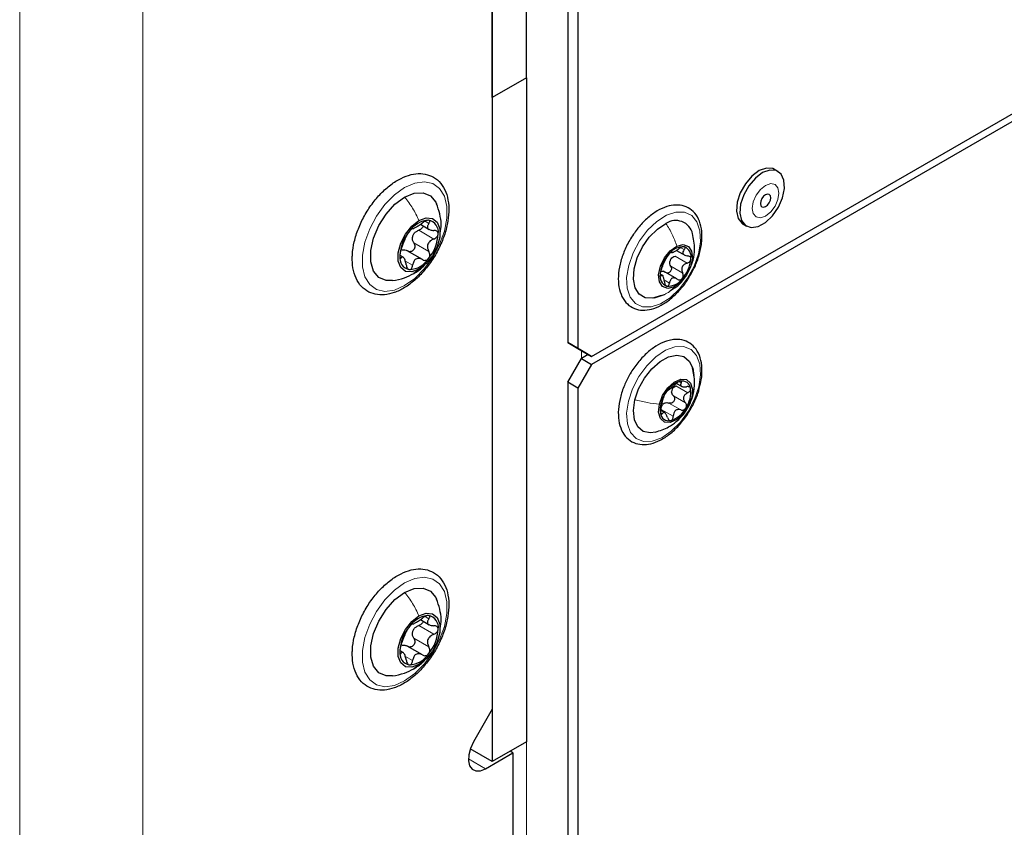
# Paper-space layout 'Blatt4' of a CAD drawing. Header units: millimetres. Extents: x 5 to 418, y 2 to 292.
# Tile 90 of 118: x 318 to 335, y 136 to 150. Entities that reach past the tile are written whole.
import ezdxf

# ---------------------------------------------------------------- set-up
doc = ezdxf.new("R2010")
doc.units = ezdxf.units.MM

psp = doc.layouts.new('Blatt4')

# ---------------------------------------------------------------- linework, layer by layer
at = {"color": 7, "linetype": 'Continuous', "lineweight": 18}
for p, q in [((318.065, 91.667), (318.065, 223.675)), ((320.186, 223.675), (320.186, 91.667)), ((326.786, 101.669), (326.786, 218.299)), ((325.039, 146.422), (325.106, 146.384)), ((324.93, 146.266), (325.19, 146.116)), ((324.846, 146.049), (325.106, 145.9)), ((329.439, 145.967), (329.499, 145.933)), ((324.607, 145.808), (324.631, 145.794)), ((324.7, 145.737), (324.826, 145.664)), ((329.342, 145.821), (329.548, 145.702)), ((324.846, 145.527), (324.935, 145.595)), ((329.266, 145.648), (329.472, 145.529)), ((329.086, 145.494), (329.101, 145.485)), ((329.172, 145.401), (329.244, 145.359)), ((327.729, 144.198), (327.729, 144.061)), ((329.353, 143.59), (329.559, 143.47)), ((329.413, 143.657), (329.447, 143.638)), ((329.311, 143.417), (329.518, 143.298)), ((329.647, 143.439), (329.627, 143.387)), ((329.103, 143.184), (329.309, 143.065)), ((329.235, 143.293), (329.441, 143.174)), ((329.104, 143.118), (329.12, 143.109)), ((325.039, 139.618), (325.106, 139.579)), ((324.93, 139.461), (325.19, 139.312)), ((324.846, 139.245), (325.106, 139.095)), ((324.607, 139.003), (324.631, 138.989)), ((324.7, 138.933), (324.826, 138.86)), ((324.846, 138.723), (324.935, 138.791)), ((326.079, 136.998), (325.784, 137.168))]:
    psp.add_line(p, q, dxfattribs=at)
at = {"color": 7, "linetype": 'Continuous', "lineweight": 25}
for p, q in [((326.786, 148.893), (326.786, 218.843)), ((326.196, 148.552), (326.196, 218.503)), ((326.196, 217.613), (326.196, 138.024)), ((327.493, 192.782), (327.493, 144.334)), ((327.67, 192.68), (327.67, 144.232)), ((327.905, 144.095), (347.044, 155.144)), ((347.044, 155.008), (327.905, 143.959)), ((326.786, 148.893), (326.196, 148.552)), ((326.786, 148.893), (326.786, 137.461)), ((326.196, 148.552), (326.196, 137.121)), ((331.112, 147.281), (331.053, 147.315)), ((324.959, 146.369), (325.11, 146.282)), ((330.509, 146.373), (330.568, 146.339)), ((324.993, 145.762), (324.731, 145.913)), ((329.364, 145.92), (329.52, 145.83)), ((324.662, 145.804), (324.613, 145.832)), ((329.372, 145.429), (329.144, 145.56)), ((329.139, 145.48), (329.085, 145.511)), ((328.986, 145.101), (329.176, 145.168)), ((327.493, 144.334), (327.67, 144.232)), ((327.729, 144.198), (327.493, 144.334)), ((327.67, 144.232), (327.905, 144.095)), ((327.905, 144.095), (327.729, 144.198)), ((327.493, 143.653), (327.729, 144.061)), ((327.846, 144.129), (327.729, 144.061)), ((327.729, 144.061), (327.905, 143.959)), ((327.905, 143.959), (327.67, 143.551)), ((327.67, 143.551), (327.493, 143.653)), ((327.493, 143.653), (327.493, 113.509)), ((327.67, 143.551), (327.67, 113.407)), ((329.365, 143.632), (329.452, 143.582)), ((329.162, 143.127), (329.09, 143.168)), ((324.959, 139.565), (325.11, 139.478)), ((324.993, 138.958), (324.731, 139.109)), ((324.662, 139), (324.613, 139.028)), ((326.196, 138.024), (325.87, 137.459)), ((326.786, 137.461), (326.196, 137.121)), ((326.196, 137.121), (325.816, 137.341)), ((326.079, 136.998), (326.55, 137.271)), ((326.55, 137.271), (326.503, 137.298)), ((326.55, 137.271), (326.55, 100.291))]:
    psp.add_line(p, q, dxfattribs=at)
at = {"color": 7, "linetype": 'Continuous', "lineweight": 25, "flags": 128}
for points in [[(331.053, 147.315), (331.023, 147.329), (330.913, 147.338), (330.789, 147.293), (330.663, 147.199), (330.551, 147.067), (330.463, 146.911), (330.41, 146.748), (330.397, 146.595), (330.425, 146.469)], [(330.484, 146.435), (330.552, 146.349), (330.65, 146.314), (330.769, 146.332), (330.895, 146.403), (331.016, 146.517), (331.118, 146.663), (331.189, 146.825), (331.223, 146.985), (331.215, 147.127), (331.166, 147.234), (331.082, 147.295), (330.972, 147.304), (330.848, 147.259), (330.722, 147.165), (330.61, 147.033), (330.522, 146.877), (330.469, 146.714), (330.456, 146.561), (330.484, 146.435)], [(324.688, 146.838), (324.854, 146.906), (325.007, 146.914), (325.133, 146.86), (325.224, 146.75), (325.236, 146.723)], [(330.817, 146.69), (330.836, 146.668), (330.865, 146.662), (330.899, 146.674), (330.933, 146.701), (330.961, 146.74), (330.98, 146.784), (330.987, 146.827), (330.98, 146.862), (330.961, 146.884), (330.933, 146.89), (330.899, 146.878), (330.865, 146.851), (330.836, 146.812), (330.817, 146.768), (330.81, 146.725), (330.817, 146.69)], [(324.481, 145.401), (324.369, 145.401), (324.243, 145.455), (324.152, 145.565), (324.105, 145.724), (324.105, 145.918), (324.152, 146.131), (324.243, 146.346), (324.369, 146.546), (324.522, 146.714), (324.688, 146.838)], [(324.935, 145.595), (324.811, 145.549), (324.702, 145.559), (324.621, 145.624), (324.578, 145.735), (324.578, 145.881), (324.621, 146.043), (324.702, 146.201), (324.811, 146.337), (324.935, 146.434)], [(324.935, 146.434), (325.06, 146.48), (325.169, 146.47), (325.25, 146.406), (325.293, 146.294), (325.293, 146.148), (325.25, 145.986), (325.169, 145.828), (325.06, 145.692), (324.935, 145.595)], [(329.102, 145.142), (328.958, 145.096), (328.829, 145.105), (328.725, 145.166), (328.655, 145.276), (328.625, 145.426), (328.637, 145.602), (328.69, 145.792), (328.779, 145.979), (328.898, 146.149), (329.037, 146.287), (329.184, 146.383)], [(330.425, 146.469), (330.493, 146.384), (330.509, 146.373)], [(329.326, 145.294), (329.216, 145.267), (329.127, 145.297), (329.072, 145.379), (329.058, 145.502), (329.089, 145.647), (329.16, 145.79), (329.259, 145.912), (329.372, 145.993)], [(329.372, 145.993), (329.482, 146.02), (329.571, 145.99), (329.626, 145.907), (329.64, 145.785), (329.609, 145.64), (329.538, 145.496), (329.439, 145.375), (329.326, 145.294)], [(328.649, 143.348), (328.714, 143.539), (328.814, 143.722), (328.94, 143.883), (329.083, 144.009), (329.23, 144.09), (329.371, 144.118), (329.493, 144.093), (329.586, 144.015), (329.644, 143.892), (329.661, 143.768)], [(329.071, 143.273), (329.127, 143.42), (329.216, 143.553), (329.326, 143.652), (329.439, 143.702), (329.538, 143.696), (329.609, 143.633), (329.64, 143.525), (329.627, 143.387)], [(329.008, 142.793), (328.915, 142.779), (328.793, 142.805), (328.699, 142.883), (328.641, 143.006), (328.624, 143.166), (328.649, 143.348)], [(329.627, 143.387), (329.571, 143.24), (329.482, 143.107), (329.372, 143.008), (329.259, 142.958), (329.16, 142.964), (329.089, 143.027), (329.058, 143.135), (329.071, 143.273)], [(324.688, 140.033), (324.854, 140.102), (325.007, 140.109), (325.133, 140.056), (325.224, 139.945), (325.236, 139.919)], [(324.481, 138.596), (324.369, 138.597), (324.243, 138.65), (324.152, 138.761), (324.105, 138.919), (324.105, 139.113), (324.152, 139.326), (324.243, 139.541), (324.369, 139.741), (324.522, 139.91), (324.688, 140.033)], [(324.935, 138.791), (324.811, 138.744), (324.702, 138.754), (324.621, 138.819), (324.578, 138.931), (324.578, 139.076), (324.621, 139.238), (324.702, 139.396), (324.811, 139.532), (324.935, 139.629)], [(324.935, 139.629), (325.06, 139.676), (325.169, 139.666), (325.25, 139.601), (325.293, 139.489), (325.293, 139.344), (325.25, 139.182), (325.169, 139.024), (325.06, 138.888), (324.935, 138.791)], [(325.87, 137.459), (325.819, 137.349), (325.79, 137.238), (325.785, 137.136), (325.806, 137.051), (325.851, 136.991), (325.915, 136.961), (325.993, 136.964), (326.079, 136.998)]]:
    psp.add_lwpolyline(points, dxfattribs=at)
at = {"color": 7, "linetype": 'Continuous', "lineweight": 18, "flags": 128}
for points in [[(324.688, 147.001), (324.863, 147.078), (325.028, 147.101), (325.173, 147.069), (325.289, 146.984), (325.371, 146.851), (325.413, 146.678), (325.413, 146.474), (325.371, 146.253), (325.289, 146.025), (325.173, 145.806), (325.028, 145.606), (324.863, 145.439), (324.688, 145.314), (324.513, 145.237), (324.348, 145.214), (324.203, 145.246), (324.087, 145.331), (324.005, 145.464), (323.963, 145.637), (323.963, 145.84), (324.005, 146.062), (324.087, 146.29), (324.203, 146.509), (324.348, 146.709), (324.513, 146.876), (324.688, 147.001)], [(330.687, 146.553), (330.737, 146.496), (330.811, 146.481), (330.899, 146.512), (330.986, 146.583), (331.061, 146.683), (331.11, 146.797), (331.128, 146.908), (331.11, 146.999), (331.061, 147.057), (330.986, 147.071), (330.899, 147.04), (330.811, 146.97), (330.737, 146.87), (330.687, 146.755), (330.67, 146.644), (330.687, 146.553)], [(329.092, 145.001), (328.93, 144.947), (328.782, 144.949), (328.659, 145.006), (328.568, 145.115), (328.517, 145.268), (328.508, 145.454), (328.543, 145.662), (328.619, 145.877), (328.73, 146.083), (328.869, 146.268), (329.027, 146.418), (329.193, 146.524), (329.356, 146.578), (329.504, 146.576), (329.627, 146.519), (329.717, 146.41), (329.769, 146.257), (329.777, 146.07), (329.742, 145.863), (329.667, 145.648), (329.556, 145.442), (329.416, 145.257), (329.258, 145.106), (329.092, 145.001)], [(329.748, 143.573), (329.677, 143.358), (329.569, 143.15), (329.433, 142.962), (329.276, 142.807), (329.111, 142.696), (328.947, 142.637), (328.797, 142.632), (328.671, 142.684), (328.576, 142.787), (328.521, 142.936), (328.507, 143.119), (328.537, 143.325), (328.608, 143.54), (328.716, 143.748), (328.853, 143.936), (329.009, 144.09), (329.175, 144.201), (329.338, 144.261), (329.488, 144.266), (329.615, 144.214), (329.709, 144.111), (329.765, 143.962), (329.778, 143.779), (329.748, 143.573)], [(324.688, 140.197), (324.863, 140.273), (325.028, 140.296), (325.173, 140.264), (325.289, 140.179), (325.371, 140.047), (325.413, 139.873), (325.413, 139.67), (325.371, 139.448), (325.289, 139.221), (325.173, 139.001), (325.028, 138.802), (324.863, 138.635), (324.688, 138.509), (324.513, 138.433), (324.348, 138.41), (324.203, 138.442), (324.087, 138.526), (324.005, 138.659), (323.963, 138.832), (323.963, 139.036), (324.005, 139.258), (324.087, 139.485), (324.203, 139.705), (324.348, 139.904), (324.513, 140.071), (324.688, 140.197)]]:
    psp.add_lwpolyline(points, dxfattribs=at)
at = {"color": 7, "linetype": 'Continuous', "lineweight": 25}
for centre, radius, start, end in [((325.126, 146.015), 0.426, 93.4295, 146.5651), ((325.063, 146.238), 0.205, 350.7481, 79.4532), ((329.352, 146.135), 0.3, 13.9154, 124.1076), ((325.321, 145.791), 0.716, 140.2279, 177.3607), ((325.075, 146.081), 0.263, 152.873, 164.7156), ((324.55, 146.238), 0.716, 320.2279, 357.3607), ((329.484, 145.678), 0.305, 87.1268, 144.6621), ((329.438, 145.813), 0.18, 346.7578, 70.0586), ((324.808, 145.791), 0.205, 170.7481, 259.4532), ((324.745, 146.014), 0.426, 273.4295, 326.5651), ((329.678, 145.455), 0.596, 137.9502, 174.2104), ((329.458, 145.664), 0.218, 149.3046, 162.856), ((329.02, 145.832), 0.596, 317.9502, 354.2104), ((329.26, 145.474), 0.18, 166.7578, 250.0586), ((329.214, 145.609), 0.305, 267.1268, 324.6621), ((329.564, 143.242), 0.447, 107.4129, 151.62), ((329.465, 143.528), 0.144, 6.2418, 103.7145), ((329.459, 143.468), 0.181, 158.7669, 174.1511), ((329.117, 143.483), 0.495, 325.857, 7.061), ((329.581, 143.177), 0.495, 145.857, 187.061), ((329.244, 143.154), 0.163, 121.2642, 137.7687), ((329.134, 143.418), 0.447, 287.4129, 331.62), ((329.233, 143.132), 0.144, 186.2418, 283.7145), ((325.126, 139.21), 0.426, 93.4295, 146.5651), ((325.063, 139.434), 0.205, 350.7481, 79.4532), ((325.321, 138.987), 0.716, 140.2279, 177.3607), ((325.075, 139.277), 0.263, 152.873, 164.7156), ((324.55, 139.434), 0.716, 320.2279, 357.3607), ((324.808, 138.987), 0.205, 170.7481, 259.4532), ((324.745, 139.21), 0.426, 273.4295, 326.5651)]:
    psp.add_arc(centre, radius, start, end, dxfattribs=at)
for points, knots in [([(323.787, 145.776), (323.788, 145.74), (323.791, 145.635), (323.828, 145.479), (323.912, 145.325), (324.033, 145.216), (324.18, 145.158), (324.341, 145.15), (324.512, 145.188), (324.688, 145.273), (324.863, 145.401), (325.027, 145.567), (325.172, 145.761), (325.293, 145.976), (325.383, 146.201), (325.438, 146.426), (325.455, 146.642), (325.431, 146.839), (325.365, 147.009), (325.258, 147.139), (325.121, 147.22), (324.965, 147.249), (324.798, 147.231), (324.624, 147.166), (324.448, 147.057), (324.278, 146.906), (324.123, 146.723), (323.991, 146.516), (323.887, 146.294), (323.816, 146.069), (323.789, 145.895), (323.787, 145.801), (323.787, 145.776)], [0, 0, 0, 0, 0.018753, 0.054391, 0.089854, 0.124065, 0.15687, 0.189322, 0.222569, 0.257023, 0.292127, 0.327283, 0.362356, 0.39739, 0.432466, 0.467653, 0.503046, 0.538706, 0.574402, 0.609269, 0.6426, 0.675125, 0.707894, 0.741855, 0.776763, 0.811941, 0.847049, 0.882091, 0.91714, 0.952266, 0.987558, 1, 1, 1, 1]), ([(325.297, 146.216), (325.306, 146.268), (325.335, 146.44), (325.277, 146.607), (325.236, 146.724)], [0, 0, 0, 0, 0.303285, 1, 1, 1, 1]), ([(329.801, 146.099), (329.803, 146.133), (329.806, 146.234), (329.781, 146.385), (329.711, 146.535), (329.602, 146.643), (329.466, 146.7), (329.315, 146.706), (329.156, 146.666), (328.992, 146.58), (328.832, 146.451), (328.707, 146.319), (328.647, 146.226), (328.628, 146.197)], [0, 0, 0, 0, 0.054225, 0.157671, 0.2612, 0.361592, 0.457467, 0.551946, 0.648736, 0.749114, 0.851198, 0.953259, 1, 1, 1, 1]), ([(324.826, 146.297), (324.83, 146.296), (324.837, 146.295), (324.859, 146.307), (324.881, 146.319), (324.908, 146.335), (324.948, 146.36), (324.976, 146.38), (324.994, 146.394)], [0, 0, 0, 0, 0.2491937, 0.3743301, 0.4989253, 0.6240038, 0.7497569, 1, 1, 1, 1]), ([(325.1, 146.44), (325.093, 146.44), (325.078, 146.439), (325.049, 146.428), (325.02, 146.413), (325.003, 146.4), (324.994, 146.394)], [0, 0, 0, 0, 0.250032, 0.499632, 0.749228, 1, 1, 1, 1]), ([(325.106, 146.384), (325.096, 146.369), (325.08, 146.348), (325.079, 146.32), (325.086, 146.301), (325.104, 146.285), (325.136, 146.269), (325.168, 146.266), (325.19, 146.264)], [0, 0, 0, 0, 0.249219, 0.374357, 0.498947, 0.62402, 0.749767, 1, 1, 1, 1]), ([(325.106, 146.384), (325.11, 146.391), (325.12, 146.404), (325.124, 146.422), (325.118, 146.436), (325.106, 146.438), (325.1, 146.44)], [0, 0, 0, 0, 0.249816, 0.499908, 0.75012, 1, 1, 1, 1]), ([(324.77, 146.249), (324.764, 146.241), (324.75, 146.223), (324.734, 146.197), (324.721, 146.174), (324.717, 146.164), (324.715, 146.158)], [0, 0, 0, 0, 0.249858, 0.4994668, 0.7490113, 1, 1, 1, 1]), ([(324.826, 146.297), (324.825, 146.297), (324.821, 146.298), (324.808, 146.289), (324.791, 146.273), (324.777, 146.257), (324.77, 146.249)], [0, 0, 0, 0, 0.249806, 0.500054, 0.750309, 1, 1, 1, 1]), ([(324.841, 146.201), (324.854, 146.215), (324.878, 146.244), (324.913, 146.258), (324.93, 146.266)], [0, 0, 0, 0, 0.4981104, 1, 1, 1, 1]), ([(325.004, 146.344), (325.003, 146.338), (325.001, 146.324), (324.985, 146.301), (324.961, 146.279), (324.94, 146.27), (324.93, 146.266)], [0, 0, 0, 0, 0.162671, 0.442057, 0.720465, 1, 1, 1, 1]), ([(325.265, 146.205), (325.264, 146.214), (325.262, 146.231), (325.244, 146.25), (325.22, 146.262), (325.2, 146.264), (325.19, 146.264)], [0, 0, 0, 0, 0.24999, 0.499611, 0.749127, 1, 1, 1, 1]), ([(325.19, 146.116), (325.2, 146.12), (325.22, 146.129), (325.244, 146.151), (325.262, 146.177), (325.264, 146.196), (325.265, 146.205)], [0, 0, 0, 0, 0.249853, 0.499901, 0.750114, 1, 1, 1, 1]), ([(329.604, 145.626), (329.621, 145.669), (329.664, 145.77), (329.686, 145.972), (329.659, 146.122), (329.643, 146.209)], [0, 0, 0, 0, 0.230744, 0.554926, 1, 1, 1, 1]), ([(324.631, 145.942), (324.638, 145.96), (324.648, 145.987), (324.664, 146.031), (324.676, 146.064), (324.689, 146.095), (324.704, 146.13), (324.711, 146.147), (324.715, 146.158)], [0, 0, 0, 0, 0.24922, 0.374358, 0.498948, 0.624021, 0.749768, 1, 1, 1, 1]), ([(324.846, 146.049), (324.851, 146.04), (324.861, 146.022), (324.865, 145.99), (324.859, 145.957), (324.843, 145.928), (324.819, 145.907), (324.79, 145.897), (324.761, 145.898), (324.744, 145.907), (324.735, 145.911)], [0, 0, 0, 0, 0.125234, 0.249503, 0.374346, 0.49908, 0.623909, 0.749397, 0.874445, 1, 1, 1, 1]), ([(324.846, 146.049), (324.838, 146.065), (324.821, 146.096), (324.821, 146.132), (324.822, 146.15)], [0, 0, 0, 0, 0.500645, 1, 1, 1, 1]), ([(325.19, 146.116), (325.168, 146.106), (325.136, 146.092), (325.104, 146.058), (325.087, 146.028), (325.079, 145.994), (325.08, 145.949), (325.095, 145.919), (325.106, 145.9)], [0, 0, 0, 0, 0.24922, 0.374358, 0.498948, 0.624021, 0.749768, 1, 1, 1, 1]), ([(328.628, 146.197), (328.605, 146.164), (328.538, 146.069), (328.456, 145.892), (328.389, 145.682), (328.359, 145.476), (328.369, 145.286), (328.42, 145.121), (328.512, 144.992), (328.639, 144.912), (328.784, 144.884), (328.939, 144.903), (329.102, 144.969), (329.265, 145.079), (329.419, 145.229), (329.53, 145.365), (329.578, 145.453), (329.59, 145.475)], [0, 0, 0, 0, 0.039468, 0.112403, 0.185495, 0.258939, 0.332932, 0.407345, 0.480558, 0.550553, 0.618428, 0.686697, 0.757537, 0.830301, 0.903468, 0.976474, 1, 1, 1, 1]), ([(329.59, 145.475), (329.616, 145.519), (329.682, 145.628), (329.752, 145.817), (329.791, 145.982), (329.799, 146.074), (329.801, 146.099)], [0, 0, 0, 0, 0.221281, 0.548378, 0.876587, 1, 1, 1, 1]), ([(324.631, 145.942), (324.628, 145.934), (324.622, 145.917), (324.613, 145.886), (324.607, 145.853), (324.606, 145.834), (324.606, 145.824)], [0, 0, 0, 0, 0.249853, 0.499901, 0.750114, 1, 1, 1, 1]), ([(324.644, 145.929), (324.659, 145.931), (324.691, 145.934), (324.72, 145.919), (324.735, 145.911)], [0, 0, 0, 0, 0.498111, 1, 1, 1, 1]), ([(325.1, 145.78), (325.106, 145.789), (325.118, 145.807), (325.124, 145.84), (325.12, 145.872), (325.11, 145.891), (325.106, 145.9)], [0, 0, 0, 0, 0.249858, 0.499467, 0.749011, 1, 1, 1, 1]), ([(329.279, 145.886), (329.278, 145.887), (329.276, 145.888), (329.266, 145.883), (329.252, 145.872), (329.241, 145.86), (329.235, 145.854)], [0, 0, 0, 0, 0.249807, 0.500055, 0.750309, 1, 1, 1, 1]), ([(329.279, 145.886), (329.282, 145.884), (329.286, 145.882), (329.303, 145.888), (329.32, 145.896), (329.342, 145.907), (329.374, 145.925), (329.398, 145.941), (329.414, 145.951)], [0, 0, 0, 0, 0.2491679, 0.3743031, 0.4989033, 0.6239875, 0.7497462, 1, 1, 1, 1]), ([(329.499, 145.982), (329.494, 145.983), (329.482, 145.984), (329.459, 145.977), (329.435, 145.966), (329.421, 145.956), (329.414, 145.951)], [0, 0, 0, 0, 0.250033, 0.4996315, 0.7492277, 1, 1, 1, 1]), ([(329.499, 145.933), (329.49, 145.921), (329.476, 145.903), (329.473, 145.879), (329.477, 145.862), (329.49, 145.848), (329.514, 145.832), (329.54, 145.828), (329.557, 145.825)], [0, 0, 0, 0, 0.2491995, 0.3743362, 0.4989302, 0.6240074, 0.7497593, 1, 1, 1, 1]), ([(329.499, 145.933), (329.503, 145.938), (329.512, 145.949), (329.516, 145.965), (329.513, 145.977), (329.504, 145.981), (329.499, 145.982)], [0, 0, 0, 0, 0.249815, 0.499908, 0.75012, 1, 1, 1, 1]), ([(324.606, 145.824), (324.606, 145.816), (324.607, 145.799), (324.613, 145.787), (324.622, 145.784), (324.628, 145.79), (324.631, 145.794)], [0, 0, 0, 0, 0.24999, 0.499611, 0.749127, 1, 1, 1, 1]), ([(324.715, 145.674), (324.711, 145.697), (324.704, 145.731), (324.689, 145.769), (324.676, 145.791), (324.664, 145.804), (324.648, 145.81), (324.638, 145.8), (324.631, 145.794)], [0, 0, 0, 0, 0.249219, 0.374357, 0.498947, 0.62402, 0.749767, 1, 1, 1, 1]), ([(324.994, 145.761), (324.976, 145.77), (324.948, 145.784), (324.909, 145.782), (324.882, 145.773), (324.859, 145.754), (324.837, 145.72), (324.83, 145.686), (324.826, 145.664)], [0, 0, 0, 0, 0.249194, 0.37433, 0.498925, 0.624004, 0.749757, 1, 1, 1, 1]), ([(324.994, 145.761), (325.003, 145.757), (325.02, 145.748), (325.049, 145.748), (325.078, 145.757), (325.093, 145.772), (325.1, 145.78)], [0, 0, 0, 0, 0.249806, 0.500054, 0.750309, 1, 1, 1, 1]), ([(329.109, 145.608), (329.115, 145.622), (329.124, 145.642), (329.138, 145.676), (329.149, 145.702), (329.16, 145.727), (329.174, 145.756), (329.181, 145.771), (329.186, 145.781)], [0, 0, 0, 0, 0.249201, 0.374338, 0.498932, 0.624008, 0.74976, 1, 1, 1, 1]), ([(329.235, 145.854), (329.229, 145.847), (329.218, 145.834), (329.203, 145.813), (329.192, 145.794), (329.188, 145.785), (329.186, 145.781)], [0, 0, 0, 0, 0.2498571, 0.4994664, 0.7490114, 1, 1, 1, 1]), ([(329.266, 145.648), (329.26, 145.661), (329.248, 145.686), (329.249, 145.714), (329.25, 145.728)], [0, 0, 0, 0, 0.501552, 1, 1, 1, 1]), ([(329.271, 145.775), (329.281, 145.786), (329.301, 145.806), (329.329, 145.816), (329.342, 145.821)], [0, 0, 0, 0, 0.498457, 1, 1, 1, 1]), ([(329.548, 145.702), (329.531, 145.695), (329.505, 145.685), (329.477, 145.658), (329.462, 145.635), (329.455, 145.608), (329.454, 145.571), (329.465, 145.546), (329.472, 145.529)], [0, 0, 0, 0, 0.249201, 0.374338, 0.498932, 0.624008, 0.74976, 1, 1, 1, 1]), ([(329.548, 145.702), (329.557, 145.705), (329.573, 145.711), (329.594, 145.728), (329.609, 145.749), (329.612, 145.764), (329.613, 145.772)], [0, 0, 0, 0, 0.249852, 0.499902, 0.750115, 1, 1, 1, 1]), ([(329.613, 145.772), (329.613, 145.779), (329.612, 145.794), (329.599, 145.811), (329.58, 145.822), (329.565, 145.824), (329.557, 145.825)], [0, 0, 0, 0, 0.249991, 0.499611, 0.749127, 1, 1, 1, 1]), ([(324.479, 145.401), (324.549, 145.413), (324.68, 145.438), (324.795, 145.496), (324.848, 145.524)], [0, 0, 0, 0, 0.530619, 1, 1, 1, 1]), ([(324.715, 145.674), (324.717, 145.664), (324.721, 145.642), (324.734, 145.615), (324.75, 145.595), (324.764, 145.591), (324.77, 145.589)], [0, 0, 0, 0, 0.249816, 0.499908, 0.75012, 1, 1, 1, 1]), ([(324.77, 145.589), (324.777, 145.59), (324.791, 145.591), (324.808, 145.608), (324.821, 145.633), (324.825, 145.654), (324.826, 145.664)], [0, 0, 0, 0, 0.250032, 0.499632, 0.749228, 1, 1, 1, 1]), ([(324.846, 145.523), (324.899, 145.555), (324.969, 145.597), (325.023, 145.658), (325.036, 145.673)], [0, 0, 0, 0, 0.7610161, 1, 1, 1, 1]), ([(329.109, 145.608), (329.107, 145.602), (329.101, 145.589), (329.094, 145.565), (329.087, 145.539), (329.086, 145.523), (329.085, 145.515)], [0, 0, 0, 0, 0.249852, 0.499902, 0.750115, 1, 1, 1, 1]), ([(329.105, 145.564), (329.116, 145.564), (329.14, 145.564), (329.162, 145.55), (329.172, 145.543)], [0, 0, 0, 0, 0.498459, 1, 1, 1, 1]), ([(329.266, 145.648), (329.269, 145.641), (329.276, 145.626), (329.278, 145.599), (329.272, 145.573), (329.258, 145.551), (329.238, 145.535), (329.215, 145.529), (329.192, 145.531), (329.179, 145.539), (329.172, 145.543)], [0, 0, 0, 0, 0.1252207, 0.2494814, 0.3743239, 0.4990613, 0.6238954, 0.7493873, 0.8744403, 1, 1, 1, 1]), ([(329.463, 145.433), (329.468, 145.44), (329.478, 145.454), (329.484, 145.48), (329.482, 145.506), (329.475, 145.522), (329.472, 145.529)], [0, 0, 0, 0, 0.249857, 0.499466, 0.749011, 1, 1, 1, 1]), ([(329.085, 145.515), (329.085, 145.508), (329.084, 145.494), (329.088, 145.483), (329.094, 145.479), (329.099, 145.483), (329.101, 145.485)], [0, 0, 0, 0, 0.249991, 0.499611, 0.749127, 1, 1, 1, 1]), ([(329.159, 145.377), (329.156, 145.396), (329.152, 145.424), (329.142, 145.456), (329.134, 145.475), (329.125, 145.487), (329.114, 145.495), (329.106, 145.489), (329.101, 145.485)], [0, 0, 0, 0, 0.2491995, 0.3743362, 0.4989302, 0.6240074, 0.7497593, 1, 1, 1, 1]), ([(329.159, 145.377), (329.16, 145.369), (329.163, 145.351), (329.171, 145.329), (329.183, 145.311), (329.194, 145.306), (329.199, 145.304)], [0, 0, 0, 0, 0.249815, 0.499908, 0.75012, 1, 1, 1, 1]), ([(329.199, 145.304), (329.204, 145.304), (329.214, 145.304), (329.228, 145.316), (329.239, 145.335), (329.242, 145.351), (329.244, 145.359)], [0, 0, 0, 0, 0.250033, 0.499632, 0.749228, 1, 1, 1, 1]), ([(329.379, 145.424), (329.364, 145.433), (329.343, 145.445), (329.312, 145.447), (329.291, 145.441), (329.273, 145.427), (329.254, 145.402), (329.248, 145.376), (329.244, 145.359)], [0, 0, 0, 0, 0.2491679, 0.3743031, 0.4989033, 0.6239875, 0.7497462, 1, 1, 1, 1]), ([(329.262, 145.232), (329.33, 145.272), (329.435, 145.335), (329.499, 145.437), (329.521, 145.473)], [0, 0, 0, 0, 0.65202, 1, 1, 1, 1]), ([(329.379, 145.424), (329.385, 145.42), (329.399, 145.412), (329.421, 145.41), (329.444, 145.416), (329.457, 145.427), (329.463, 145.433)], [0, 0, 0, 0, 0.249807, 0.500055, 0.750309, 1, 1, 1, 1]), ([(329.263, 144.377), (329.233, 144.369), (329.149, 144.348), (329.007, 144.276), (328.844, 144.151), (328.697, 143.989), (328.6, 143.859), (328.563, 143.784), (328.559, 143.777)], [0, 0, 0, 0, 0.115999, 0.329645, 0.545509, 0.761517, 0.977051, 1, 1, 1, 1]), ([(329.761, 143.564), (329.772, 143.607), (329.802, 143.72), (329.808, 143.894), (329.781, 144.075), (329.709, 144.224), (329.6, 144.331), (329.463, 144.386), (329.347, 144.392), (329.28, 144.38), (329.263, 144.377)], [0, 0, 0, 0, 0.090893, 0.238892, 0.388056, 0.536971, 0.681293, 0.819148, 0.95508, 1, 1, 1, 1]), ([(329.652, 143.438), (329.664, 143.508), (329.691, 143.66), (329.659, 143.815), (329.642, 143.899)], [0, 0, 0, 0, 0.459662, 1, 1, 1, 1]), ([(328.559, 143.777), (328.527, 143.717), (328.459, 143.59), (328.394, 143.386), (328.36, 143.18), (328.366, 142.988), (328.414, 142.82), (328.503, 142.688), (328.627, 142.604), (328.771, 142.571), (328.925, 142.586), (329.087, 142.648), (329.251, 142.754), (329.407, 142.9), (329.547, 143.077), (329.661, 143.276), (329.734, 143.442), (329.755, 143.538), (329.761, 143.564)], [0, 0, 0, 0, 0.05907, 0.125313, 0.191857, 0.258888, 0.326355, 0.392904, 0.456623, 0.518201, 0.579948, 0.643959, 0.70983, 0.776165, 0.842361, 0.908464, 0.974638, 1, 1, 1, 1]), ([(329.431, 143.668), (329.424, 143.666), (329.411, 143.663), (329.389, 143.65), (329.367, 143.634), (329.355, 143.623), (329.349, 143.618)], [0, 0, 0, 0, 0.249991, 0.499611, 0.749127, 1, 1, 1, 1]), ([(329.447, 143.638), (329.45, 143.643), (329.455, 143.652), (329.454, 143.663), (329.447, 143.67), (329.436, 143.669), (329.431, 143.668)], [0, 0, 0, 0, 0.249852, 0.499902, 0.750115, 1, 1, 1, 1]), ([(329.217, 143.509), (329.215, 143.508), (329.21, 143.505), (329.199, 143.494), (329.185, 143.476), (329.176, 143.462), (329.171, 143.454)], [0, 0, 0, 0, 0.249815, 0.499908, 0.75012, 1, 1, 1, 1]), ([(329.217, 143.509), (329.221, 143.512), (329.229, 143.516), (329.248, 143.532), (329.266, 143.547), (329.286, 143.564), (329.316, 143.588), (329.336, 143.606), (329.349, 143.618)], [0, 0, 0, 0, 0.2491995, 0.3743362, 0.4989302, 0.6240074, 0.7497593, 1, 1, 1, 1]), ([(329.291, 143.534), (329.299, 143.545), (329.315, 143.568), (329.34, 143.582), (329.353, 143.59)], [0, 0, 0, 0, 0.498459, 1, 1, 1, 1]), ([(329.447, 143.638), (329.441, 143.628), (329.433, 143.612), (329.437, 143.595), (329.447, 143.584), (329.464, 143.576), (329.493, 143.57), (329.52, 143.573), (329.537, 143.574)], [0, 0, 0, 0, 0.249201, 0.374338, 0.498932, 0.624008, 0.74976, 1, 1, 1, 1]), ([(329.608, 143.544), (329.606, 143.55), (329.602, 143.561), (329.584, 143.572), (329.562, 143.577), (329.546, 143.575), (329.537, 143.574)], [0, 0, 0, 0, 0.249857, 0.499466, 0.749011, 1, 1, 1, 1]), ([(329.559, 143.47), (329.567, 143.475), (329.582, 143.484), (329.599, 143.503), (329.609, 143.524), (329.609, 143.537), (329.608, 143.544)], [0, 0, 0, 0, 0.249807, 0.500055, 0.750309, 1, 1, 1, 1]), ([(329.003, 142.792), (329.081, 142.818), (329.209, 142.861), (329.385, 142.984), (329.51, 143.121), (329.606, 143.286), (329.636, 143.387), (329.652, 143.438)], [0, 0, 0, 0, 0.254002, 0.418626, 0.660115, 0.828628, 1, 1, 1, 1]), ([(329.099, 143.213), (329.103, 143.229), (329.11, 143.254), (329.118, 143.291), (329.124, 143.318), (329.13, 143.342), (329.137, 143.368), (329.139, 143.378), (329.14, 143.385)], [0, 0, 0, 0, 0.2491679, 0.3743031, 0.4989033, 0.6239875, 0.7497462, 1, 1, 1, 1]), ([(329.171, 143.454), (329.167, 143.447), (329.158, 143.432), (329.148, 143.411), (329.142, 143.394), (329.141, 143.388), (329.14, 143.385)], [0, 0, 0, 0, 0.250033, 0.499632, 0.749228, 1, 1, 1, 1]), ([(329.311, 143.417), (329.316, 143.411), (329.326, 143.399), (329.333, 143.374), (329.332, 143.349), (329.322, 143.324), (329.304, 143.304), (329.282, 143.291), (329.258, 143.287), (329.242, 143.291), (329.235, 143.293)], [0, 0, 0, 0, 0.125193, 0.249438, 0.374279, 0.499024, 0.623869, 0.749369, 0.87443, 1, 1, 1, 1]), ([(329.311, 143.417), (329.303, 143.427), (329.286, 143.447), (329.282, 143.474), (329.279, 143.487)], [0, 0, 0, 0, 0.50155, 1, 1, 1, 1]), ([(329.559, 143.47), (329.543, 143.461), (329.519, 143.446), (329.497, 143.417), (329.487, 143.392), (329.485, 143.366), (329.491, 143.332), (329.507, 143.312), (329.518, 143.298)], [0, 0, 0, 0, 0.249168, 0.374303, 0.498903, 0.623987, 0.749746, 1, 1, 1, 1]), ([(329.099, 143.213), (329.097, 143.205), (329.092, 143.19), (329.088, 143.163), (329.087, 143.137), (329.089, 143.123), (329.09, 143.116)], [0, 0, 0, 0, 0.249807, 0.500055, 0.750309, 1, 1, 1, 1]), ([(329.103, 143.184), (329.103, 143.199), (329.105, 143.228), (329.118, 143.252), (329.124, 143.263)], [0, 0, 0, 0, 0.501552, 1, 1, 1, 1]), ([(329.16, 143.293), (329.172, 143.297), (329.197, 143.304), (329.222, 143.297), (329.235, 143.293)], [0, 0, 0, 0, 0.498457, 1, 1, 1, 1]), ([(329.441, 143.174), (329.425, 143.178), (329.4, 143.184), (329.367, 143.176), (329.346, 143.163), (329.329, 143.144), (329.313, 143.112), (329.31, 143.084), (329.309, 143.065)], [0, 0, 0, 0, 0.249199, 0.374336, 0.49893, 0.624007, 0.749759, 1, 1, 1, 1]), ([(329.441, 143.174), (329.449, 143.172), (329.464, 143.168), (329.488, 143.172), (329.511, 143.184), (329.521, 143.198), (329.527, 143.205)], [0, 0, 0, 0, 0.249815, 0.499908, 0.75012, 1, 1, 1, 1]), ([(329.527, 143.205), (329.531, 143.213), (329.538, 143.229), (329.539, 143.255), (329.533, 143.28), (329.523, 143.292), (329.518, 143.298)], [0, 0, 0, 0, 0.250033, 0.499632, 0.749228, 1, 1, 1, 1]), ([(329.09, 143.116), (329.091, 143.11), (329.095, 143.099), (329.103, 143.094), (329.112, 143.096), (329.117, 143.104), (329.12, 143.109)], [0, 0, 0, 0, 0.249857, 0.499466, 0.749011, 1, 1, 1, 1]), ([(329.211, 143.045), (329.205, 143.062), (329.195, 143.088), (329.178, 143.113), (329.164, 143.126), (329.151, 143.132), (329.136, 143.13), (329.126, 143.117), (329.12, 143.109)], [0, 0, 0, 0, 0.249201, 0.3743378, 0.4989316, 0.6240084, 0.74976, 1, 1, 1, 1]), ([(329.211, 143.045), (329.214, 143.037), (329.219, 143.021), (329.233, 143.003), (329.249, 142.991), (329.261, 142.991), (329.268, 142.991)], [0, 0, 0, 0, 0.249852, 0.499902, 0.750115, 1, 1, 1, 1]), ([(329.268, 142.991), (329.273, 142.994), (329.285, 142.998), (329.298, 143.016), (329.307, 143.039), (329.308, 143.056), (329.309, 143.065)], [0, 0, 0, 0, 0.249991, 0.499611, 0.749127, 1, 1, 1, 1]), ([(323.787, 138.972), (323.788, 138.936), (323.791, 138.831), (323.828, 138.674), (323.912, 138.521), (324.033, 138.412), (324.18, 138.353), (324.341, 138.345), (324.512, 138.384), (324.688, 138.468), (324.863, 138.596), (325.027, 138.762), (325.172, 138.957), (325.293, 139.171), (325.383, 139.396), (325.438, 139.621), (325.455, 139.837), (325.431, 140.035), (325.365, 140.204), (325.258, 140.334), (325.121, 140.415), (324.965, 140.445), (324.798, 140.426), (324.624, 140.362), (324.448, 140.252), (324.278, 140.102), (324.123, 139.919), (323.991, 139.711), (323.887, 139.49), (323.816, 139.264), (323.789, 139.091), (323.787, 138.996), (323.787, 138.972)], [0, 0, 0, 0, 0.018753, 0.054391, 0.089854, 0.124065, 0.15687, 0.189322, 0.222569, 0.257023, 0.292127, 0.327283, 0.362356, 0.39739, 0.432466, 0.467653, 0.503046, 0.538706, 0.574402, 0.609269, 0.6426, 0.675125, 0.707894, 0.741855, 0.776763, 0.811941, 0.847049, 0.882091, 0.91714, 0.952266, 0.987558, 1, 1, 1, 1]), ([(325.297, 139.412), (325.306, 139.464), (325.335, 139.636), (325.277, 139.803), (325.236, 139.919)], [0, 0, 0, 0, 0.303285, 1, 1, 1, 1]), ([(325.1, 139.635), (325.093, 139.635), (325.078, 139.635), (325.049, 139.624), (325.02, 139.608), (325.003, 139.596), (324.994, 139.589)], [0, 0, 0, 0, 0.250032, 0.499632, 0.749228, 1, 1, 1, 1]), ([(325.106, 139.579), (325.11, 139.586), (325.12, 139.599), (325.124, 139.617), (325.118, 139.631), (325.106, 139.634), (325.1, 139.635)], [0, 0, 0, 0, 0.249816, 0.499908, 0.75012, 1, 1, 1, 1]), ([(324.77, 139.445), (324.764, 139.436), (324.75, 139.419), (324.734, 139.392), (324.721, 139.369), (324.717, 139.359), (324.715, 139.354)], [0, 0, 0, 0, 0.249858, 0.499467, 0.749011, 1, 1, 1, 1]), ([(324.826, 139.492), (324.825, 139.493), (324.821, 139.493), (324.808, 139.485), (324.791, 139.469), (324.777, 139.453), (324.77, 139.445)], [0, 0, 0, 0, 0.249806, 0.500054, 0.750309, 1, 1, 1, 1]), ([(324.826, 139.492), (324.83, 139.492), (324.837, 139.491), (324.859, 139.502), (324.881, 139.515), (324.908, 139.531), (324.948, 139.555), (324.976, 139.576), (324.994, 139.589)], [0, 0, 0, 0, 0.249194, 0.37433, 0.498925, 0.624004, 0.749757, 1, 1, 1, 1]), ([(324.841, 139.396), (324.854, 139.411), (324.878, 139.439), (324.913, 139.454), (324.93, 139.461)], [0, 0, 0, 0, 0.4981104, 1, 1, 1, 1]), ([(325.004, 139.539), (325.003, 139.534), (325.001, 139.519), (324.985, 139.496), (324.961, 139.474), (324.94, 139.466), (324.93, 139.461)], [0, 0, 0, 0, 0.162671, 0.442057, 0.720465, 1, 1, 1, 1]), ([(325.106, 139.579), (325.096, 139.565), (325.08, 139.543), (325.079, 139.516), (325.086, 139.496), (325.104, 139.481), (325.136, 139.464), (325.168, 139.462), (325.19, 139.46)], [0, 0, 0, 0, 0.249219, 0.374357, 0.498947, 0.62402, 0.749767, 1, 1, 1, 1]), ([(325.265, 139.401), (325.264, 139.409), (325.262, 139.427), (325.244, 139.446), (325.22, 139.458), (325.2, 139.459), (325.19, 139.46)], [0, 0, 0, 0, 0.24999, 0.499611, 0.749127, 1, 1, 1, 1]), ([(324.631, 139.138), (324.638, 139.156), (324.648, 139.183), (324.664, 139.226), (324.676, 139.259), (324.689, 139.29), (324.704, 139.326), (324.711, 139.343), (324.715, 139.354)], [0, 0, 0, 0, 0.24922, 0.374358, 0.498948, 0.624021, 0.749768, 1, 1, 1, 1]), ([(324.846, 139.245), (324.838, 139.26), (324.821, 139.291), (324.821, 139.328), (324.822, 139.346)], [0, 0, 0, 0, 0.500645, 1, 1, 1, 1]), ([(325.19, 139.312), (325.168, 139.302), (325.136, 139.287), (325.104, 139.253), (325.087, 139.223), (325.079, 139.19), (325.08, 139.144), (325.095, 139.115), (325.106, 139.095)], [0, 0, 0, 0, 0.2492203, 0.374358, 0.498948, 0.6240206, 0.749768, 1, 1, 1, 1]), ([(325.19, 139.312), (325.2, 139.316), (325.22, 139.325), (325.244, 139.346), (325.262, 139.373), (325.264, 139.391), (325.265, 139.401)], [0, 0, 0, 0, 0.249853, 0.499901, 0.750114, 1, 1, 1, 1]), ([(324.631, 139.138), (324.628, 139.129), (324.622, 139.113), (324.613, 139.081), (324.607, 139.048), (324.606, 139.029), (324.606, 139.02)], [0, 0, 0, 0, 0.249853, 0.499901, 0.750114, 1, 1, 1, 1]), ([(324.644, 139.125), (324.659, 139.126), (324.691, 139.13), (324.72, 139.114), (324.735, 139.106)], [0, 0, 0, 0, 0.498111, 1, 1, 1, 1]), ([(324.846, 139.245), (324.851, 139.236), (324.861, 139.218), (324.865, 139.185), (324.859, 139.153), (324.843, 139.124), (324.819, 139.103), (324.79, 139.093), (324.761, 139.093), (324.744, 139.102), (324.735, 139.106)], [0, 0, 0, 0, 0.125234, 0.249503, 0.374346, 0.49908, 0.623909, 0.749397, 0.874445, 1, 1, 1, 1]), ([(325.1, 138.975), (325.106, 138.984), (325.118, 139.003), (325.124, 139.036), (325.12, 139.068), (325.11, 139.086), (325.106, 139.095)], [0, 0, 0, 0, 0.249858, 0.4994668, 0.7490113, 1, 1, 1, 1]), ([(324.606, 139.02), (324.606, 139.011), (324.607, 138.995), (324.613, 138.982), (324.622, 138.979), (324.628, 138.986), (324.631, 138.989)], [0, 0, 0, 0, 0.24999, 0.499611, 0.749127, 1, 1, 1, 1]), ([(324.715, 138.87), (324.711, 138.892), (324.704, 138.927), (324.689, 138.964), (324.676, 138.986), (324.664, 138.999), (324.648, 139.006), (324.638, 138.996), (324.631, 138.989)], [0, 0, 0, 0, 0.249219, 0.374357, 0.498947, 0.62402, 0.749767, 1, 1, 1, 1]), ([(324.994, 138.957), (324.976, 138.966), (324.948, 138.979), (324.909, 138.977), (324.882, 138.968), (324.859, 138.949), (324.837, 138.915), (324.83, 138.882), (324.826, 138.86)], [0, 0, 0, 0, 0.2491937, 0.3743301, 0.4989253, 0.6240038, 0.7497569, 1, 1, 1, 1]), ([(324.994, 138.957), (325.003, 138.952), (325.02, 138.944), (325.049, 138.943), (325.078, 138.953), (325.093, 138.968), (325.1, 138.975)], [0, 0, 0, 0, 0.249806, 0.500054, 0.750309, 1, 1, 1, 1]), ([(324.715, 138.87), (324.717, 138.859), (324.721, 138.838), (324.734, 138.811), (324.75, 138.79), (324.764, 138.787), (324.77, 138.785)], [0, 0, 0, 0, 0.249816, 0.499908, 0.75012, 1, 1, 1, 1]), ([(324.77, 138.785), (324.777, 138.785), (324.791, 138.787), (324.808, 138.804), (324.821, 138.829), (324.825, 138.849), (324.826, 138.86)], [0, 0, 0, 0, 0.250032, 0.499632, 0.749228, 1, 1, 1, 1]), ([(324.846, 138.718), (324.899, 138.751), (324.969, 138.793), (325.023, 138.854), (325.036, 138.868)], [0, 0, 0, 0, 0.761016, 1, 1, 1, 1]), ([(324.479, 138.596), (324.549, 138.609), (324.68, 138.633), (324.795, 138.692), (324.848, 138.72)], [0, 0, 0, 0, 0.5306189, 1, 1, 1, 1])]:
    psp.add_open_spline(points, degree=3, knots=knots, dxfattribs=at)
at = {"color": 7, "linetype": 'Continuous', "lineweight": 18}
for points in [[(324.688, 146.838), (324.736, 146.775), (324.832, 146.649), (324.901, 146.506), (324.935, 146.434)], [(329.184, 146.383), (329.222, 146.321), (329.299, 146.198), (329.348, 146.061), (329.372, 145.993)], [(328.649, 143.348), (328.721, 143.331), (328.863, 143.296), (329.002, 143.281), (329.071, 143.273)], [(324.688, 140.033), (324.736, 139.971), (324.832, 139.845), (324.901, 139.701), (324.935, 139.629)]]:
    psp.add_open_spline(points, degree=3, dxfattribs=at)
psp.add_open_spline([(329.173, 145.173), (329.191, 145.18), (329.252, 145.203), (329.295, 145.257), (329.326, 145.294)], degree=3, knots=[0, 0, 0, 0, 0.2986265, 1, 1, 1, 1], dxfattribs=at)

doc.saveas('drawing.dxf')
